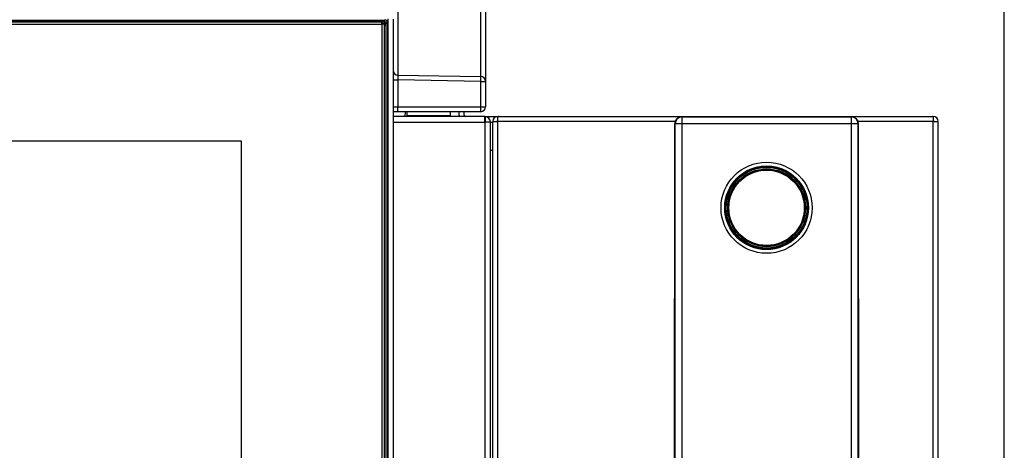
# Model space of a CAD drawing. Header units: millimetres. Extents: x 70 to 350, y 17 to 416.
# Tile 23 of 35: x 140 to 180, y 235 to 252. Entities that reach past the tile are written whole.
import ezdxf
from ezdxf.enums import TextEntityAlignment as Align

# ---------------------------------------------------------------- set-up
doc = ezdxf.new("R2010")
doc.units = ezdxf.units.MM
for name, color, linetype in [('128.969_TRÄGER_Z', 7, 'Continuous'), ('132.742_ABDECKUN', 7, 'Continuous'), ('134.025_TRÄGERBL', 7, 'Continuous'), ('137.704_TASSENBL', 7, 'Continuous'), ('141.979_MÜHLENSC', 7, 'Continuous'), ('143.523_FRONTBLE', 7, 'Continuous'), ('143.942_KIPPHEBE', 7, 'Continuous'), ('143.944_LICHTLEI', 7, 'Continuous'), ('143.945_KIPPHEBE', 7, 'Continuous'), ('144.368_DISPLAY_', 7, 'Continuous'), ('Standard', 7, 'Continuous')]:
    doc.layers.add(name, color=color, linetype=linetype)
doc.styles.add('SEACAD_Arial', font='arial.ttf')
doc.dimstyles.new('ISO_(mm)', dxfattribs={"dimtxt": 3, "dimasz": 3, "dimexe": 1.5, "dimexo": 0, "dimgap": 0.75, "dimtad": 1, "dimlfac": 5, "dimtxsty": 'SEACAD_Arial', "dimblk1": '_SE_FILLED', "dimblk2": '_SE_FILLED', "dimsah": 1, "dimcen": 1.5, "dimadec": 0, "dimazin": 0, "dimtfac": 0.5, "dimtmove": 0, "dimatfit": 3, "dimfxl": 1, "dimarcsym": 0})

# ---------------------------------------------------------------- blocks, each defined once
blk = doc.blocks.new('SE')
at = {"layer": '128.969_TRÄGER_Z', "color": 7, "linetype": 'Continuous'}
for p, q in [((158.521, 249.902), (158.521, 255.83)), ((158.717, 255.63), (158.717, 249.702)), ((155.114, 255.196), (155.114, 249.957)), ((99.267, 252.22), (154.568, 252.22)), ((154.568, 252.154), (99.267, 252.154)), ((154.558, 252.078), (154.568, 252.154)), ((154.717, 215.16), (154.717, 252.279)), ((154.917, 252.254), (154.917, 215.135)), ((154.522, 252.078), (154.558, 252.078)), ((154.558, 252.078), (154.558, 252.011)), ((154.558, 215.242), (154.558, 252.011)), ((154.628, 252.094), (154.618, 252.019)), ((154.618, 252.019), (154.618, 215.271)), ((154.628, 215.301), (154.628, 252.094)), ((154.688, 252.101), (154.688, 215.308)), ((154.917, 249.758), (155.114, 249.758)), ((155.114, 249.957), (158.521, 249.902)), ((155.114, 249.758), (155.114, 248.655)), ((158.521, 249.702), (155.114, 249.758)), ((158.521, 248.655), (158.521, 249.702)), ((158.521, 249.702), (158.717, 249.702)), ((158.717, 249.702), (158.717, 248.655)), ((154.917, 248.655), (155.114, 248.655)), ((155.114, 248.655), (158.521, 248.655)), ((158.521, 248.655), (158.717, 248.655)), ((155.11, 248.455), (154.917, 248.455)), ((158.517, 248.455), (155.11, 248.455)), ((155.678, 248.455), (155.678, 248.455)), ((155.682, 248.455), (155.682, 248.455))]:
    blk.add_line(p, q, dxfattribs=at)
for centre, radius, start, end in [((168.629, 252.187), 14.061, 179.864, 180.1359), ((154.568, 252.101), 0.12, 0.2115, 90.2171), ((154.568, 252.094), 0.0597, 0.112, 90.3166), ((155.117, 250.157), 0.2, 180.0673, 269.0724), ((158.838, 249.858), 3.726, 178.4659, 181.5341), ((158.517, 248.655), 0.2, 270, 0)]:
    blk.add_arc(centre, radius, start, end, dxfattribs=at)
for centre, major_axis, ratio, start_param, end_param in [((154.558, 252.019), (-0.0595, 0.0075), 0.990117, 3.265426, 4.835918), ((154.558, 252.019), (0.06, 0), 0.121869, 4.712389, 6.265732), ((158.517, 249.702), (-0.2, 0), 0.997564, 3.141593, 4.694936), ((158.517, 249.702), (0.003, 0.2), 0.01745, 4.712673, 6.213372), ((155.11, 248.655), (0, 0.2), 0.017452, 3.141593, 4.712389), ((158.517, 248.655), (0, 0.2), 0.017452, 3.141593, 4.712389)]:
    blk.add_ellipse(centre, major_axis=major_axis, ratio=ratio, start_param=start_param, end_param=end_param, dxfattribs=at)
blk.add_open_spline([(154.688, 252.101), (154.672, 252.101), (154.657, 252.1), (154.634, 252.098), (154.628, 252.096), (154.628, 252.094)], degree=3, knots=[0, 0, 0, 0, 0.5, 0.5, 1, 1, 1, 1], dxfattribs=at)
at = {"layer": '132.742_ABDECKUN', "color": 7, "linetype": 'Continuous'}
for p, q in [((155.477, 248.291), (157.277, 248.291)), ((157.277, 248.291), (157.277, 248.455)), ((157.277, 248.255), (157.277, 248.291))]:
    blk.add_line(p, q, dxfattribs=at)
at = {"layer": '134.025_TRÄGERBL', "color": 7, "linetype": 'Continuous'}
for p, q in [((158.667, 248.255), (154.917, 248.255)), ((158.667, 248.255), (158.681, 248.255)), ((158.681, 248.019), (158.681, 248.255)), ((158.695, 248.255), (158.695, 248.052)), ((154.917, 248.019), (158.681, 248.019)), ((158.917, 248.019), (158.681, 248.019)), ((158.681, 248.019), (158.681, 203.191)), ((158.917, 203.191), (158.917, 248.019))]:
    blk.add_line(p, q, dxfattribs=at)
for centre, radius, start, end in [((158.667, 248.019), 0.236, 86.5645, 90), ((158.681, 248.019), 0.236, 86.5645, 90), ((158.681, 248.019), 0.236, 0, 86.5645), ((158.681, 248.019), 0.036, 66.8689, 90), ((158.681, 248.019), 0.036, 0, 66.8689)]:
    blk.add_arc(centre, radius, start, end, dxfattribs=at)
at = {"layer": '137.704_TASSENBL', "color": 7, "linetype": 'Continuous'}
for p, q in [((157.637, 248.305), (157.637, 248.455)), ((157.837, 248.305), (157.837, 248.455)), ((158.681, 248.255), (158.837, 248.255)), ((158.837, 248.255), (159.217, 248.255)), ((158.837, 248.255), (158.837, 248.196)), ((159.017, 248.005), (158.917, 248.005))]:
    blk.add_line(p, q, dxfattribs=at)
for centre, radius, start, end in [((157.887, 248.305), 0.25, 180, 191.537), ((157.887, 248.305), 0.05, 180, 270), ((159.037, 247.055), 0.2, 233.1301, 264.2608)]:
    blk.add_arc(centre, radius, start, end, dxfattribs=at)
at = {"layer": '141.979_MÜHLENSC', "color": 7, "linetype": 'Continuous'}
for p, q in [((155.416, 248.255), (155.42, 248.455)), ((155.48, 248.455), (155.476, 248.255))]:
    blk.add_line(p, q, dxfattribs=at)
at = {"layer": '143.523_FRONTBLE', "color": 7, "linetype": 'Continuous'}
for p, q in [((159.217, 248.255), (159.245, 248.255)), ((159.217, 248.255), (159.217, 248.253)), ((159.217, 248.055), (159.217, 248.253)), ((159.245, 248.255), (177.089, 248.255)), ((177.089, 248.255), (177.117, 248.255)), ((177.117, 248.255), (177.117, 248.253)), ((177.117, 248.253), (177.117, 248.055)), ((159.017, 248.055), (159.217, 248.055)), ((159.017, 171.255), (159.017, 248.055)), ((166.506, 248.055), (159.217, 248.055)), ((159.217, 171.256), (159.217, 248.055)), ((177.117, 248.055), (174.028, 248.055)), ((177.117, 171.256), (177.117, 248.055)), ((177.117, 248.055), (177.317, 248.055)), ((177.317, 171.255), (177.317, 248.055))]:
    blk.add_line(p, q, dxfattribs=at)
for centre, radius, start, end in [((159.217, 248.055), 0.2, 90, 180), ((159.217, 248.055), 0.04, 90, 180), ((159.245, 248.055), 0.2, 90, 98.1301), ((177.089, 248.055), 0.2, 81.8699, 90), ((177.117, 248.055), 0.2, 0, 90), ((177.117, 248.055), 0.04, 0, 90)]:
    blk.add_arc(centre, radius, start, end, dxfattribs=at)
at = {"layer": '143.942_KIPPHEBE', "color": 7, "linetype": 'Continuous'}
for major_axis in [(-1.578, 0), (-1.55, 0)]:
    blk.add_ellipse((170.267, 244.502), major_axis=major_axis, ratio=0.999848, dxfattribs=at)
blk.add_ellipse((170.267, 244.49), major_axis=(-1.59, 0), ratio=0.999848, start_param=3.310199, end_param=6.114579, dxfattribs=at)
at = {"layer": '143.944_LICHTLEI', "color": 7, "linetype": 'Continuous'}
for major_axis in [(1.688, 0), (-1.659, 0), (-1.6, 0), (1.588, 0)]:
    blk.add_ellipse((170.267, 244.503), major_axis=major_axis, ratio=0.999848, dxfattribs=at)
blk.add_ellipse((170.267, 244.491), major_axis=(-1.7, 0), ratio=0.999848, start_param=3.511075, end_param=5.9151, dxfattribs=at)
at = {"layer": '143.945_KIPPHEBE', "color": 7, "linetype": 'Continuous'}
for p, q in [((170.267, 248.243), (166.771, 248.242)), ((166.79, 248.236), (166.771, 248.242)), ((166.771, 248.242), (166.771, 248.242)), ((166.79, 248.236), (173.744, 248.236)), ((166.79, 247.961), (166.79, 248.236)), ((173.764, 248.242), (170.267, 248.243)), ((173.764, 248.242), (173.744, 248.236)), ((173.744, 248.236), (173.744, 247.961)), ((173.764, 248.242), (173.764, 248.242)), ((166.491, 247.968), (166.476, 232.416)), ((166.476, 232.412), (166.491, 247.962)), ((166.491, 247.962), (166.51, 247.956)), ((166.491, 247.962), (166.491, 247.962)), ((166.51, 230.283), (166.51, 247.956)), ((166.79, 230.288), (166.79, 247.961)), ((173.744, 247.961), (166.79, 247.961)), ((173.744, 247.961), (173.744, 230.288)), ((174.044, 247.962), (174.024, 247.956)), ((174.024, 230.283), (174.024, 247.956)), ((174.06, 230.385), (174.044, 247.968)), ((174.044, 247.962), (174.044, 247.962)), ((174.06, 230.386), (174.044, 247.962))]:
    blk.add_line(p, q, dxfattribs=at)
for centre, major_axis, ratio, start_param, end_param in [((166.771, 247.962), (-0.089, -0.266), 0.999619, 3.463488, 5.033599), ((166.771, 247.962), (0.125, 0.25), 0.999809, 0.463442, 2.033477), ((166.79, 247.956), (0.089, 0.266), 0.999619, 0.321895, 1.892006), ((173.744, 247.956), (0.089, -0.266), 0.999619, 1.249586, 2.819697), ((173.764, 247.962), (0.125, -0.25), 0.999809, 1.108116, 2.678151), ((173.764, 247.962), (-0.089, 0.266), 0.999619, 4.391179, 5.96129), ((166.79, 247.956), (-0.28, 0), 0.017452, 4.712389, 6.257005), ((173.744, 247.956), (0.28, 0), 0.017452, 0.02618, 1.570796), ((170.267, 244.504), (1.71, 0), 0.999848, 0, 3.141593), ((170.267, 244.498), (-1.71, 0), 0.999848, 4.300575, 5.028716)]:
    blk.add_ellipse(centre, major_axis=major_axis, ratio=ratio, start_param=start_param, end_param=end_param, dxfattribs=at)
for centre, major_axis in [((170.267, 244.505), (1.873, 0)), ((170.267, 244.504), (1.721, 0))]:
    blk.add_ellipse(centre, major_axis=major_axis, ratio=0.999848, dxfattribs=at)
at = {"layer": '144.368_DISPLAY_', "color": 7, "linetype": 'Continuous'}
for p, q in [((154.457, 252.142), (99.377, 252.142)), ((154.457, 252.142), (154.557, 252.043)), ((154.457, 252.055), (154.457, 252.142)), ((99.377, 252.055), (154.457, 252.055)), ((154.557, 252.043), (154.457, 252.055)), ((154.457, 252.055), (154.457, 215.45)), ((154.557, 215.438), (154.557, 252.043)), ((105.167, 247.261), (148.667, 247.261)), ((105.167, 247.261), (148.667, 247.261)), ((148.667, 247.261), (148.667, 220.244))]:
    blk.add_line(p, q, dxfattribs=at)
blk = doc.blocks.new('DMBLK11')
at = {"layer": 'Standard', "linetype": 'Continuous'}
for points in [[(95.197, 287.568), (92.197, 287.068), (95.197, 286.568)], [(177.037, 287.568), (177.037, 286.568), (180.037, 287.068)]]:
    blk.add_hatch(color=7, dxfattribs=at).paths.add_polyline_path(points)
at = {"layer": 'Standard', "color": 7, "linetype": 'Continuous'}
for p, q in [((92.197, 215.56), (92.197, 288.568)), ((180.037, 216.858), (180.037, 288.568)), ((92.197, 287.068), (180.037, 287.068))]:
    blk.add_line(p, q, dxfattribs=at)
at = {"layer": 'Standard', "color": 7, "linetype": 'Continuous', "style": 'SEACAD_Arial'}
blk.add_text('439,2', height=3, dxfattribs=at).set_placement((130.834, 290.818), align=Align.TOP_LEFT)
blk = doc.blocks.new('_SE_FILLED')
at = {"color": 0}
blk.add_line((0, 0), (-1, 0), dxfattribs=at)
blk.add_solid([(0, 0), (-1, -0.1665), (-1, 0.1665), (0, 0)], dxfattribs=at)

msp = doc.modelspace()

# ---------------------------------------------------------------- block references
at = {"layer": 'Standard'}
msp.add_blockref('SE', (0, 0), dxfattribs=at)

# ---------------------------------------------------------------- dimensions: what is measured, and where the dimension line sits
at = {"layer": 'Standard', "color": 7, "linetype": 'Continuous'}
dim = msp.add_linear_dim(base=(180.0371, 287.0681), p1=(92.1971, 215.5602), p2=(180.0371, 216.8582), text='\\A1;<>', dimstyle='ISO_(mm)', dxfattribs=at)
dim.commit()
dim.dimension.update_dxf_attribs({"geometry": 'DMBLK11', "text_midpoint": (136.1171, 287.0681), "dimtype": 160})

doc.saveas('drawing.dxf')
